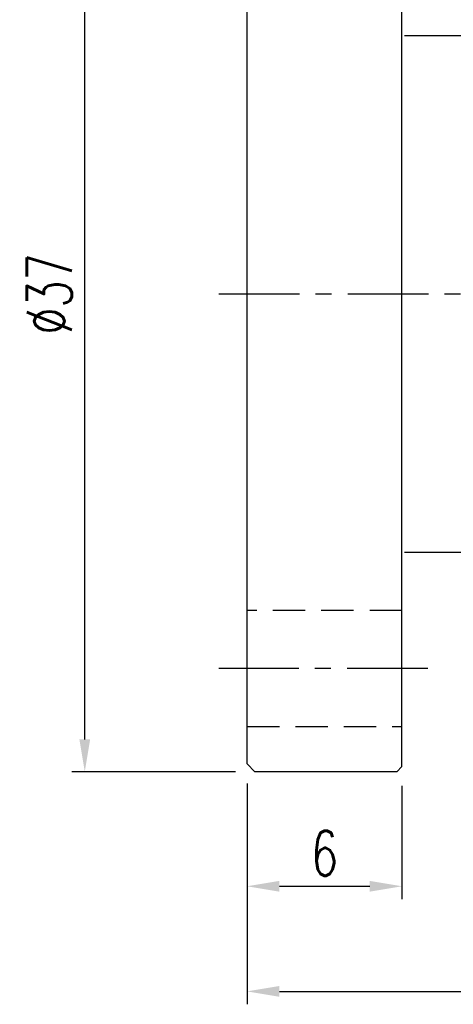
# Model space of a CAD drawing. Extents: x 36 to 141, y 55 to 133.
# Tile 2 of 46: x 91 to 108, y 71 to 109. Entities that reach past the tile are written whole.
import ezdxf

# ---------------------------------------------------------------- set-up
doc = ezdxf.new("R2010")
doc.units = 0
doc.header["$LTSCALE"] = 5
doc.header["$MEASUREMENT"] = 0
for name, pattern in [('CENTER', [2, 1.25, -0.25, 0.25, -0.25]), ('DASHED', [0.75, 0.5, -0.25]), ('HID-1', [1.5, 1, -0.5])]:
    doc.linetypes.add(name, pattern=pattern)
for name, color, linetype in [('CL', 1, 'CENTER'), ('DIM', 4, 'CONTINUOUS'), ('HID', 2, 'HID-1'), ('OUT', 3, 'CONTINUOUS')]:
    doc.layers.add(name, color=color, linetype=linetype)
doc.styles.add('DIM-7', font='SIMPLEX.shx', dxfattribs={"width": 0.7, "bigfont": 'chineset.shx'})
doc.dimstyles.new('CNS', dxfattribs={"dimtxt": 3.5, "dimasz": 2.5, "dimexe": 1, "dimexo": 1.5, "dimgap": 0.09, "dimtad": 0, "dimdsep": 46, "dimtxsty": 'DIM-7', "dimcen": 0.09, "dimclrd": 1, "dimclre": 1, "dimclrt": 4, "dimadec": 0, "dimazin": 0, "dimtfac": 1, "dimtix": 1, "dimtmove": 2, "dimatfit": 3, "dimfxl": 0, "dimtvp": 0.971429, "dimtolj": 1, "dimarcsym": 0})

# ---------------------------------------------------------------- blocks, each defined once
blk = doc.blocks.new('*D19')
at = {"layer": 'DIM', "color": 4, "lineweight": -2}
for p, q in [((134.311, 88.415), (134.311, 70.76)), ((100.311, 79.315), (100.311, 70.76)), ((101.561, 71.26), (133.061, 71.26))]:
    blk.add_line(p, q, dxfattribs=at)
at = {"layer": 'DIM', "color": 4}
for points in [[(101.561, 71.468), (101.561, 71.051), (100.311, 71.26)], [(133.061, 71.468), (133.061, 71.051), (134.311, 71.26)]]:
    blk.add_solid(points, dxfattribs=at)
at = {"layer": 'DIM', "color": 4, "insert": (117.311, 72.535), "char_height": 1.75, "attachment_point": 5, "style": 'DIM-7'}
blk.add_mtext('\\A1;34', dxfattribs=at)
blk = doc.blocks.new('*D20')
at = {"layer": 'DIM', "color": 4, "lineweight": -2}
for p, q in [((99.861, 116.765), (93.519, 116.765)), ((94.019, 81.015), (94.019, 115.515)), ((99.861, 79.765), (93.519, 79.765))]:
    blk.add_line(p, q, dxfattribs=at)
at = {"layer": 'DIM', "color": 4}
for points in [[(93.81, 115.515), (94.227, 115.515), (94.019, 116.765)], [(93.81, 81.015), (94.227, 81.015), (94.019, 79.765)]]:
    blk.add_solid(points, dxfattribs=at)
at = {"layer": 'DIM', "color": 4, "insert": (92.644, 98.265), "char_height": 1.75, "attachment_point": 5, "rotation": 90, "style": 'DIM-7'}
blk.add_mtext('\\A1;%%C37', dxfattribs=at)
blk = doc.blocks.new('*D22')
at = {"layer": 'DIM', "color": 4, "lineweight": -2}
for p, q in [((100.311, 79.315), (100.311, 74.83)), ((106.311, 79.215), (106.311, 74.83)), ((101.561, 75.33), (105.061, 75.33))]:
    blk.add_line(p, q, dxfattribs=at)
at = {"layer": 'DIM', "color": 4}
for points in [[(101.561, 75.539), (101.561, 75.122), (100.311, 75.33)], [(105.061, 75.539), (105.061, 75.122), (106.311, 75.33)]]:
    blk.add_solid(points, dxfattribs=at)
at = {"layer": 'DIM', "color": 4, "insert": (103.311, 76.605), "char_height": 1.75, "attachment_point": 5, "style": 'DIM-7'}
blk.add_mtext('\\A1;6', dxfattribs=at)

msp = doc.modelspace()

# ---------------------------------------------------------------- linework, layer by layer
at = {"layer": 'CL', "ltscale": 0.5}
for p, q in [((99.211, 98.265), (136.218, 98.265)), ((107.311, 83.765), (99.211, 83.765))]:
    msp.add_line(p, q, dxfattribs=at)
at = {"layer": 'HID', "linetype": 'DASHED', "ltscale": 0.5}
for p, q in [((106.311, 86.015), (100.311, 86.015)), ((100.311, 81.515), (106.311, 81.515))]:
    msp.add_line(p, q, dxfattribs=at)
at = {"layer": 'OUT'}
for p, q in [((100.311, 80.065), (100.311, 116.465)), ((106.311, 79.965), (106.311, 116.565)), ((133.747, 108.265), (106.411, 108.265)), ((106.411, 88.265), (133.747, 88.265)), ((100.611, 79.765), (100.311, 80.065)), ((106.111, 79.765), (100.611, 79.765)), ((106.311, 79.965), (106.111, 79.765))]:
    msp.add_line(p, q, dxfattribs=at)

# ---------------------------------------------------------------- dimensions: what is measured, and where the dimension line sits
at = {"layer": 'DIM'}
dim = msp.add_linear_dim(base=(94.019, 116.765), p1=(100.611, 79.765), p2=(100.611, 116.765), angle=90, text='%%C<>', dimstyle='CNS', override={"dimscale": 0.5, "dimgap": 1, "dimtad": 1, "dimclrd": 4, "dimclre": 4, "dimtp": 0.05, "dimtm": 0.05, "dimtmove": 0}, dxfattribs=at)
dim.commit()
dim.dimension.update_dxf_attribs({"geometry": '*D20', "text_midpoint": (92.644, 98.265)})
for base, p2, picture, middle in [((134.311, 71.26), (134.311, 89.165), '*D19', (117.311, 72.535)), ((106.311, 75.33), (106.311, 79.965), '*D22', (103.311, 76.605))]:
    dim = msp.add_linear_dim(base=base, p1=(100.311, 80.065), p2=p2, dimstyle='CNS', override={"dimscale": 0.5, "dimgap": 0.8, "dimtad": 1, "dimclrd": 4, "dimclre": 4, "dimadec": 2, "dimazin": 2, "dimtmove": 1}, dxfattribs=at)
    dim.commit()
    dim.dimension.update_dxf_attribs({"geometry": picture, "text_midpoint": middle})

doc.saveas('drawing.dxf')
